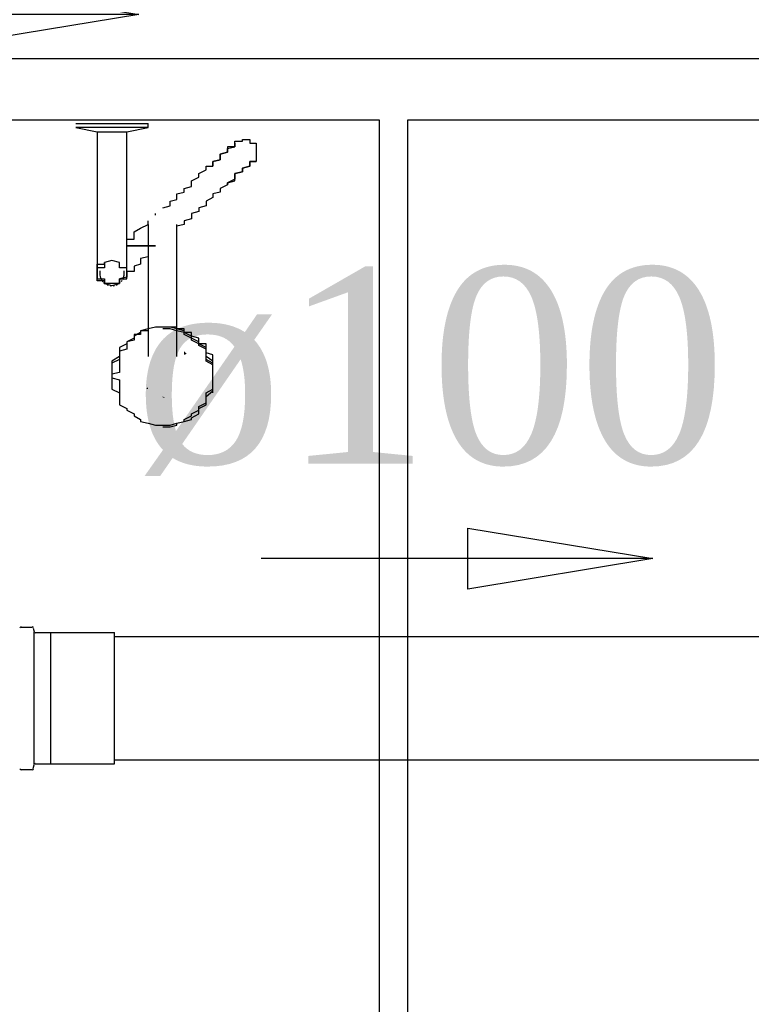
# Model space of a CAD drawing. Header units: millimetres. Extents: x 335 to 739279, y -1 to 84.
# Tile 63 of 244: x 384.792 to 385.583, y 14.657 to 15.722. Entities that reach past the tile are written whole.
import ezdxf

# ---------------------------------------------------------------- set-up
doc = ezdxf.new("R2010")
doc.units = ezdxf.units.MM
doc.header["$MEASUREMENT"] = 0
for name, color, linetype, lineweight in [('Simbolos', 1, 'Continuous', 30), ('Simbolos_int', 1, 'Continuous', 30), ('TQ-Sentido tubo', 7, 'Continuous', 20), ('TQ-Seção tubo', 1, 'Continuous', 30), ('TQ-Textos tubo', 7, 'Continuous', 20)]:
    doc.layers.add(name, color=color, linetype=linetype, lineweight=lineweight)
doc.styles.add('TimesNewRoman', font='times.ttf')
doc.dimstyles.get("Standard").update_dxf_attribs({"dimtxt": 0.18, "dimasz": 0.18, "dimexe": 0.18, "dimexo": 0.0625, "dimgap": 0.09, "dimtad": 0, "dimtih": 1, "dimtoh": 1, "dimdec": 4, "dimzin": 0, "dimdsep": 46, "dimtxsty": 'Standard', "dimcen": 0.09, "dimadec": 0, "dimazin": 0, "dimtfac": 1, "dimtdec": 4, "dimtofl": 0, "dimtmove": 0, "dimatfit": 3, "dimfxl": 0, "dimtolj": 1, "dimtzin": 0, "dimarcsym": 0})

msp = doc.modelspace()

# ---------------------------------------------------------------- hatches: boundary and pattern name
at = {"linetype": 'Continuous'}
for points in [[(384.9728, 15.3609), (384.9698, 15.3639), (384.9698, 15.3639), (384.9698, 15.3619), (384.9698, 15.3599), (384.9698, 15.3599)], [(384.9288, 15.3229), (384.9308, 15.3249), (384.9308, 15.3249), (384.9308, 15.3229), (384.9308, 15.3229)], [(384.9438, 15.3149), (384.9468, 15.3149), (384.9468, 15.3149), (384.9468, 15.3149), (384.9468, 15.3149)], [(384.9498, 15.3129), (384.9468, 15.3149), (384.9468, 15.3139), (384.9468, 15.3139), (384.9468, 15.3139)], [(384.9498, 15.2859), (384.9468, 15.2859), (384.9468, 15.2859), (384.9468, 15.2859), (384.9468, 15.2859)]]:
    msp.add_hatch(color=256, dxfattribs=at).paths.add_polyline_path(points)

# ---------------------------------------------------------------- linework, layer by layer
at = {"color": 7}
for p, q in [((383.8528, 15.6139), (385.1808, 15.6139)), ((385.1808, 15.6139), (385.1808, 13.8509)), ((385.2118, 15.6139), (386.5328, 15.6139)), ((385.2118, 13.8509), (385.2118, 15.6139)), ((384.8528, 15.6099), (384.8918, 15.6099)), ((384.8528, 15.6059), (384.8758, 15.6009)), ((384.8918, 15.6059), (384.8528, 15.6059)), ((384.8758, 15.6009), (384.8758, 15.5519)), ((384.8758, 15.6009), (384.8918, 15.6009)), ((384.8918, 15.6099), (384.9308, 15.6099)), ((384.9308, 15.6059), (384.8918, 15.6059)), ((384.8918, 15.6009), (384.9078, 15.6009)), ((384.9078, 15.6009), (384.9308, 15.6059)), ((384.9078, 15.5519), (384.9078, 15.6009)), ((384.9308, 15.6059), (384.9308, 15.6099)), ((384.8758, 15.5069), (384.8758, 15.4639)), ((384.9078, 15.4639), (384.9078, 15.5089)), ((384.9388, 15.5109), (384.9388, 15.5129)), ((384.9308, 15.4889), (384.9308, 15.3579)), ((384.9618, 15.3579), (384.9618, 15.4889)), ((384.8998, 15.3329), (384.8998, 15.3289)), ((385.0008, 15.3289), (385.0008, 15.3329))]:
    msp.add_line(p, q, dxfattribs=at)
at = {"color": 3}
msp.add_lwpolyline([(390.3058, 10.6257), (380.3432, 10.6257), (380.3432, 15.6803), (390.3058, 15.6803)], close=True, dxfattribs=at)
at = {"color": 7}
for points in [[(385.0248, 15.5889), (385.0248, 15.5889), (385.0248, 15.5909), (385.0248, 15.5909), (385.0248, 15.5909), (385.0328, 15.5909), (385.0328, 15.5909), (385.0328, 15.5909), (385.0328, 15.5909), (385.0328, 15.5929), (385.0328, 15.5929), (385.0328, 15.5929), (385.0328, 15.5929), (385.0328, 15.5929), (385.0328, 15.5929), (385.0328, 15.5929), (385.0328, 15.5929), (385.0328, 15.5929), (385.0328, 15.5929), (385.0328, 15.5929), (385.0328, 15.5929), (385.0408, 15.5929), (385.0408, 15.5929), (385.0408, 15.5929), (385.0408, 15.5929), (385.0408, 15.5929), (385.0408, 15.5929), (385.0408, 15.5929), (385.0408, 15.5929), (385.0408, 15.5909), (385.0408, 15.5909), (385.0408, 15.5909), (385.0408, 15.5909), (385.0408, 15.5909), (385.0408, 15.5909), (385.0408, 15.5909), (385.0408, 15.5889), (385.0478, 15.5889), (385.0478, 15.5889), (385.0478, 15.5889), (385.0478, 15.5889), (385.0478, 15.5869), (385.0478, 15.5869), (385.0478, 15.5869), (385.0478, 15.5869), (385.0478, 15.5869), (385.0478, 15.5849), (385.0478, 15.5849), (385.0478, 15.5849), (385.0478, 15.5849), (385.0478, 15.5829), (385.0478, 15.5829), (385.0478, 15.5829), (385.0478, 15.5809), (385.0478, 15.5809), (385.0478, 15.5809), (385.0478, 15.5809), (385.0478, 15.5789), (385.0478, 15.5789), (385.0478, 15.5789), (385.0478, 15.5789), (385.0478, 15.5769), (385.0478, 15.5769), (385.0478, 15.5769), (385.0478, 15.5769), (385.0478, 15.5749), (385.0478, 15.5749), (385.0478, 15.5749), (385.0478, 15.5729), (385.0478, 15.5729), (385.0478, 15.5729), (385.0478, 15.5729), (385.0478, 15.5729), (385.0478, 15.5709), (385.0478, 15.5709), (385.0478, 15.5709), (385.0478, 15.5709), (385.0478, 15.5689), (385.0478, 15.5689), (385.0478, 15.5689)], [(385.0008, 15.5639), (385.0008, 15.5649), (385.0008, 15.5689), (385.0088, 15.5709), (385.0088, 15.5729), (385.0088, 15.5749), (385.0088, 15.5769), (385.0168, 15.5789), (385.0168, 15.5789), (385.0168, 15.5809), (385.0168, 15.5829), (385.0168, 15.5829), (385.0248, 15.5849), (385.0248, 15.5869), (385.0248, 15.5869), (385.0248, 15.5869), (385.0248, 15.5889), (385.0248, 15.5889), (385.0248, 15.5889), (385.0248, 15.5889), (385.0248, 15.5889), (385.0248, 15.5889)], [(385.0248, 15.5889), (385.0248, 15.5889), (385.0248, 15.5889), (385.0248, 15.5889), (385.0248, 15.5889), (385.0248, 15.5869), (385.0248, 15.5869), (385.0248, 15.5869), (385.0248, 15.5849), (385.0168, 15.5849), (385.0168, 15.5829), (385.0168, 15.5809), (385.0168, 15.5789), (385.0168, 15.5789), (385.0088, 15.5769), (385.0088, 15.5749), (385.0088, 15.5729), (385.0088, 15.5709), (385.0008, 15.5689), (385.0008, 15.5669), (385.0008, 15.5639), (385.0008, 15.5639)], [(385.0168, 15.5439), (385.0168, 15.5459), (385.0248, 15.5479), (385.0248, 15.5519), (385.0248, 15.5539), (385.0248, 15.5559), (385.0328, 15.5579), (385.0328, 15.5579), (385.0328, 15.5599), (385.0328, 15.5619), (385.0408, 15.5639), (385.0408, 15.5639), (385.0408, 15.5649), (385.0408, 15.5649), (385.0408, 15.5669), (385.0408, 15.5669), (385.0408, 15.5689), (385.0408, 15.5689), (385.0408, 15.5689), (385.0478, 15.5689), (385.0478, 15.5689), (385.0478, 15.5689)], [(385.0478, 15.5689), (385.0478, 15.5689), (385.0408, 15.5689), (385.0408, 15.5689), (385.0408, 15.5689), (385.0408, 15.5669), (385.0408, 15.5669), (385.0408, 15.5669), (385.0408, 15.5649), (385.0408, 15.5639), (385.0408, 15.5639), (385.0328, 15.5619), (385.0328, 15.5599), (385.0328, 15.5599), (385.0328, 15.5579), (385.0248, 15.5559), (385.0248, 15.5539), (385.0248, 15.5519), (385.0248, 15.5499), (385.0168, 15.5459), (385.0168, 15.5439)], [(384.9468, 15.5189), (384.9468, 15.5189), (384.9548, 15.5209), (384.9548, 15.5219), (384.9548, 15.5239), (384.9548, 15.5259), (384.9618, 15.5279), (384.9618, 15.5319), (384.9618, 15.5339), (384.9698, 15.5359), (384.9698, 15.5399), (384.9778, 15.5419), (384.9778, 15.5459), (384.9778, 15.5479), (384.9858, 15.5519), (384.9858, 15.5559), (384.9938, 15.5599), (384.9938, 15.5639), (385.0008, 15.5639)], [(384.8758, 15.5519), (384.8758, 15.5499), (384.8758, 15.5459), (384.8758, 15.5439), (384.8758, 15.5419), (384.8758, 15.5399), (384.8758, 15.5379), (384.8758, 15.5339), (384.8758, 15.5319), (384.8758, 15.5299), (384.8758, 15.5279), (384.8758, 15.5259), (384.8758, 15.5239), (384.8758, 15.5219), (384.8758, 15.5209), (384.8758, 15.5189), (384.8758, 15.5169), (384.8758, 15.5149), (384.8758, 15.5129), (384.8758, 15.5109), (384.8758, 15.5089), (384.8758, 15.5089), (384.8758, 15.5069)], [(384.9078, 15.5069), (384.9078, 15.5089), (384.9078, 15.5109), (384.9078, 15.5129), (384.9078, 15.5129), (384.9078, 15.5149), (384.9078, 15.5169), (384.9078, 15.5189), (384.9078, 15.5209), (384.9078, 15.5219), (384.9078, 15.5239), (384.9078, 15.5259), (384.9078, 15.5279), (384.9078, 15.5319), (384.9078, 15.5339), (384.9078, 15.5359), (384.9078, 15.5379), (384.9078, 15.5399), (384.9078, 15.5419), (384.9078, 15.5459), (384.9078, 15.5479), (384.9078, 15.5499), (384.9078, 15.5519)], [(385.0168, 15.5439), (385.0088, 15.5399), (385.0088, 15.5359), (385.0008, 15.5339), (385.0008, 15.5299), (384.9938, 15.5259), (384.9938, 15.5239), (384.9938, 15.5209), (384.9858, 15.5189), (384.9858, 15.5149), (384.9778, 15.5129), (384.9778, 15.5109), (384.9778, 15.5069), (384.9698, 15.5049), (384.9698, 15.5029), (384.9698, 15.5009), (384.9698, 15.5009), (384.9618, 15.4989)], [(384.9158, 15.4889), (384.9158, 15.4929), (384.9228, 15.4969), (384.9308, 15.5009), (384.9308, 15.5049)], [(384.9308, 15.5009), (384.9308, 15.5009), (384.9308, 15.5009), (384.9308, 15.5009), (384.9308, 15.5009), (384.9308, 15.5009), (384.9308, 15.4989), (384.9308, 15.4989), (384.9308, 15.4989), (384.9308, 15.4969), (384.9308, 15.4969), (384.9308, 15.4949), (384.9308, 15.4949), (384.9308, 15.4929), (384.9308, 15.4929), (384.9308, 15.4909), (384.9308, 15.4889), (384.9308, 15.4889)], [(384.9618, 15.4889), (384.9618, 15.4909), (384.9618, 15.4909), (384.9618, 15.4929), (384.9618, 15.4929), (384.9618, 15.4949), (384.9618, 15.4969), (384.9618, 15.4969), (384.9618, 15.4969), (384.9618, 15.4989), (384.9618, 15.4989), (384.9618, 15.4989), (384.9618, 15.5009), (384.9618, 15.5009), (384.9618, 15.5009), (384.9618, 15.5009), (384.9618, 15.5009), (384.9618, 15.5009)], [(384.9078, 15.4799), (384.9078, 15.4809), (384.9078, 15.4809), (384.9078, 15.4829), (384.9078, 15.4849), (384.9158, 15.4849), (384.9158, 15.4869), (384.9158, 15.4869), (384.9158, 15.4889)], [(384.9618, 15.4929), (384.9618, 15.4929), (384.9618, 15.4929)], [(384.9388, 15.4779), (384.9308, 15.4779), (384.9228, 15.4779), (384.9228, 15.4779), (384.9228, 15.4779), (384.9228, 15.4779), (384.9228, 15.4779), (384.9228, 15.4779), (384.9228, 15.4779), (384.9228, 15.4779), (384.9228, 15.4779), (384.9228, 15.4779), (384.9228, 15.4779), (384.9228, 15.4779), (384.9228, 15.4779), (384.9228, 15.4779), (384.9228, 15.4779), (384.9228, 15.4779), (384.9228, 15.4779), (384.9228, 15.4779), (384.9228, 15.4779), (384.9228, 15.4779), (384.9228, 15.4779), (384.9228, 15.4779), (384.9228, 15.4779), (384.9228, 15.4779), (384.9228, 15.4779), (384.9228, 15.4779), (384.9228, 15.4779), (384.9228, 15.4779), (384.9228, 15.4779), (384.9228, 15.4779), (384.9228, 15.4779), (384.9228, 15.4779), (384.9228, 15.4779), (384.9158, 15.4779), (384.9078, 15.4779), (384.9158, 15.4779), (384.9228, 15.4779), (384.9228, 15.4779), (384.9228, 15.4779), (384.9228, 15.4779), (384.9228, 15.4779), (384.9228, 15.4779), (384.9228, 15.4779), (384.9228, 15.4779), (384.9228, 15.4779), (384.9228, 15.4779), (384.9228, 15.4779), (384.9228, 15.4779), (384.9228, 15.4779), (384.9228, 15.4779), (384.9228, 15.4779), (384.9228, 15.4779), (384.9228, 15.4779), (384.9228, 15.4779), (384.9228, 15.4779), (384.9228, 15.4779), (384.9228, 15.4779), (384.9228, 15.4779), (384.9228, 15.4779), (384.9228, 15.4779), (384.9228, 15.4779), (384.9228, 15.4779), (384.9228, 15.4779), (384.9228, 15.4779), (384.9228, 15.4779), (384.9228, 15.4779), (384.9228, 15.4779), (384.9228, 15.4779), (384.9228, 15.4779), (384.9308, 15.4779), (384.9388, 15.4779)], [(384.9388, 15.4779), (384.9308, 15.4779), (384.9228, 15.4779), (384.9228, 15.4779), (384.9228, 15.4779), (384.9228, 15.4779), (384.9228, 15.4779), (384.9228, 15.4779), (384.9228, 15.4779), (384.9228, 15.4779), (384.9228, 15.4779), (384.9228, 15.4779), (384.9228, 15.4779), (384.9228, 15.4779), (384.9228, 15.4779), (384.9228, 15.4779), (384.9228, 15.4779), (384.9228, 15.4779), (384.9228, 15.4779), (384.9228, 15.4779), (384.9228, 15.4779), (384.9228, 15.4779), (384.9228, 15.4779), (384.9228, 15.4779), (384.9228, 15.4779), (384.9228, 15.4779), (384.9228, 15.4779), (384.9228, 15.4779), (384.9228, 15.4779), (384.9228, 15.4779), (384.9228, 15.4779), (384.9228, 15.4779), (384.9228, 15.4779), (384.9228, 15.4779), (384.9228, 15.4779), (384.9158, 15.4779), (384.9078, 15.4779), (384.9158, 15.4779), (384.9228, 15.4779), (384.9228, 15.4779), (384.9228, 15.4779), (384.9228, 15.4779), (384.9228, 15.4779), (384.9228, 15.4779), (384.9228, 15.4779), (384.9228, 15.4779), (384.9228, 15.4779), (384.9228, 15.4779), (384.9228, 15.4779), (384.9228, 15.4779), (384.9228, 15.4779), (384.9228, 15.4779), (384.9228, 15.4779), (384.9228, 15.4779), (384.9228, 15.4779), (384.9228, 15.4779), (384.9228, 15.4779), (384.9228, 15.4779), (384.9228, 15.4779), (384.9228, 15.4779), (384.9228, 15.4779), (384.9228, 15.4779), (384.9228, 15.4779), (384.9228, 15.4779), (384.9228, 15.4779), (384.9228, 15.4779), (384.9228, 15.4779), (384.9228, 15.4779), (384.9228, 15.4779), (384.9228, 15.4779), (384.9228, 15.4779), (384.9308, 15.4779), (384.9388, 15.4779)], [(384.9388, 15.4779), (384.9308, 15.4779), (384.9228, 15.4779), (384.9228, 15.4779), (384.9228, 15.4779), (384.9228, 15.4779), (384.9228, 15.4779), (384.9228, 15.4779), (384.9228, 15.4779), (384.9228, 15.4779), (384.9228, 15.4779), (384.9228, 15.4779), (384.9228, 15.4779), (384.9228, 15.4779), (384.9228, 15.4779), (384.9228, 15.4779), (384.9228, 15.4779), (384.9228, 15.4779), (384.9228, 15.4779), (384.9228, 15.4779), (384.9228, 15.4779), (384.9228, 15.4779), (384.9228, 15.4779), (384.9228, 15.4779), (384.9228, 15.4779), (384.9228, 15.4779), (384.9228, 15.4779), (384.9228, 15.4779), (384.9228, 15.4779), (384.9228, 15.4779), (384.9228, 15.4779), (384.9228, 15.4779), (384.9228, 15.4779), (384.9228, 15.4779), (384.9228, 15.4779), (384.9158, 15.4779), (384.9078, 15.4779), (384.9158, 15.4779), (384.9228, 15.4779), (384.9228, 15.4779), (384.9228, 15.4779), (384.9228, 15.4779), (384.9228, 15.4779), (384.9228, 15.4779), (384.9228, 15.4779), (384.9228, 15.4779), (384.9228, 15.4779), (384.9228, 15.4779), (384.9228, 15.4779), (384.9228, 15.4779), (384.9228, 15.4779), (384.9228, 15.4779), (384.9228, 15.4779), (384.9228, 15.4779), (384.9228, 15.4779), (384.9228, 15.4779), (384.9228, 15.4779), (384.9228, 15.4779), (384.9228, 15.4779), (384.9228, 15.4779), (384.9228, 15.4779), (384.9228, 15.4779), (384.9228, 15.4779), (384.9228, 15.4779), (384.9228, 15.4779), (384.9228, 15.4779), (384.9228, 15.4779), (384.9228, 15.4779), (384.9228, 15.4779), (384.9228, 15.4779), (384.9228, 15.4779), (384.9308, 15.4779), (384.9388, 15.4779)], [(384.9388, 15.4779), (384.9308, 15.4779), (384.9228, 15.4779), (384.9228, 15.4779), (384.9228, 15.4779), (384.9228, 15.4779), (384.9228, 15.4779), (384.9228, 15.4779), (384.9228, 15.4779), (384.9228, 15.4779), (384.9228, 15.4779), (384.9228, 15.4779), (384.9228, 15.4779), (384.9228, 15.4779), (384.9228, 15.4779), (384.9228, 15.4779), (384.9228, 15.4779), (384.9228, 15.4779), (384.9228, 15.4779), (384.9228, 15.4779), (384.9228, 15.4779), (384.9228, 15.4779), (384.9228, 15.4779), (384.9228, 15.4779), (384.9228, 15.4779), (384.9228, 15.4779), (384.9228, 15.4779), (384.9228, 15.4779), (384.9228, 15.4779), (384.9228, 15.4779), (384.9228, 15.4779), (384.9228, 15.4779), (384.9228, 15.4779), (384.9228, 15.4779), (384.9228, 15.4779), (384.9158, 15.4779), (384.9078, 15.4779), (384.9158, 15.4779), (384.9228, 15.4779), (384.9228, 15.4779), (384.9228, 15.4779), (384.9228, 15.4779), (384.9228, 15.4779), (384.9228, 15.4779), (384.9228, 15.4779), (384.9228, 15.4779), (384.9228, 15.4779), (384.9228, 15.4779), (384.9228, 15.4779), (384.9228, 15.4779), (384.9228, 15.4779), (384.9228, 15.4779), (384.9228, 15.4779), (384.9228, 15.4779), (384.9228, 15.4779), (384.9228, 15.4779), (384.9228, 15.4779), (384.9228, 15.4779), (384.9228, 15.4779), (384.9228, 15.4779), (384.9228, 15.4779), (384.9228, 15.4779), (384.9228, 15.4779), (384.9228, 15.4779), (384.9228, 15.4779), (384.9228, 15.4779), (384.9228, 15.4779), (384.9228, 15.4779), (384.9228, 15.4779), (384.9228, 15.4779), (384.9228, 15.4779), (384.9308, 15.4779), (384.9388, 15.4779)], [(384.9388, 15.4779), (384.9308, 15.4779), (384.9228, 15.4779), (384.9228, 15.4779), (384.9228, 15.4779), (384.9228, 15.4779), (384.9228, 15.4779), (384.9228, 15.4779), (384.9228, 15.4779), (384.9228, 15.4779), (384.9228, 15.4779), (384.9228, 15.4779), (384.9228, 15.4779), (384.9228, 15.4779), (384.9228, 15.4779), (384.9228, 15.4779), (384.9228, 15.4779), (384.9228, 15.4779), (384.9228, 15.4779), (384.9228, 15.4779), (384.9228, 15.4779), (384.9228, 15.4779), (384.9228, 15.4779), (384.9228, 15.4779), (384.9228, 15.4779), (384.9228, 15.4779), (384.9228, 15.4779), (384.9228, 15.4779), (384.9228, 15.4779), (384.9228, 15.4779), (384.9228, 15.4779), (384.9228, 15.4779), (384.9228, 15.4779), (384.9228, 15.4779), (384.9228, 15.4779), (384.9158, 15.4779), (384.9078, 15.4779), (384.9158, 15.4779), (384.9228, 15.4779), (384.9228, 15.4779), (384.9228, 15.4779), (384.9228, 15.4779), (384.9228, 15.4779), (384.9228, 15.4779), (384.9228, 15.4779), (384.9228, 15.4779), (384.9228, 15.4779), (384.9228, 15.4779), (384.9228, 15.4779), (384.9228, 15.4779), (384.9228, 15.4779), (384.9228, 15.4779), (384.9228, 15.4779), (384.9228, 15.4779), (384.9228, 15.4779), (384.9228, 15.4779), (384.9228, 15.4779), (384.9228, 15.4779), (384.9228, 15.4779), (384.9228, 15.4779), (384.9228, 15.4779), (384.9228, 15.4779), (384.9228, 15.4779), (384.9228, 15.4779), (384.9228, 15.4779), (384.9228, 15.4779), (384.9228, 15.4779), (384.9228, 15.4779), (384.9228, 15.4779), (384.9228, 15.4779), (384.9228, 15.4779), (384.9308, 15.4779), (384.9388, 15.4779)], [(384.9388, 15.4779), (384.9308, 15.4779), (384.9228, 15.4779), (384.9228, 15.4779), (384.9228, 15.4779), (384.9228, 15.4779), (384.9228, 15.4779), (384.9228, 15.4779), (384.9228, 15.4779), (384.9228, 15.4779), (384.9228, 15.4779), (384.9228, 15.4779), (384.9228, 15.4779), (384.9228, 15.4779), (384.9228, 15.4779), (384.9228, 15.4779), (384.9228, 15.4779), (384.9228, 15.4779), (384.9228, 15.4779), (384.9228, 15.4779), (384.9228, 15.4779), (384.9228, 15.4779), (384.9228, 15.4779), (384.9228, 15.4779), (384.9228, 15.4779), (384.9228, 15.4779), (384.9228, 15.4779), (384.9228, 15.4779), (384.9228, 15.4779), (384.9228, 15.4779), (384.9228, 15.4779), (384.9228, 15.4779), (384.9228, 15.4779), (384.9228, 15.4779), (384.9228, 15.4779), (384.9158, 15.4779), (384.9078, 15.4779), (384.9158, 15.4779), (384.9228, 15.4779), (384.9228, 15.4779), (384.9228, 15.4779), (384.9228, 15.4779), (384.9228, 15.4779), (384.9228, 15.4779), (384.9228, 15.4779), (384.9228, 15.4779), (384.9228, 15.4779), (384.9228, 15.4779), (384.9228, 15.4779), (384.9228, 15.4779), (384.9228, 15.4779), (384.9228, 15.4779), (384.9228, 15.4779), (384.9228, 15.4779), (384.9228, 15.4779), (384.9228, 15.4779), (384.9228, 15.4779), (384.9228, 15.4779), (384.9228, 15.4779), (384.9228, 15.4779), (384.9228, 15.4779), (384.9228, 15.4779), (384.9228, 15.4779), (384.9228, 15.4779), (384.9228, 15.4779), (384.9228, 15.4779), (384.9228, 15.4779), (384.9228, 15.4779), (384.9228, 15.4779), (384.9228, 15.4779), (384.9228, 15.4779), (384.9308, 15.4779), (384.9388, 15.4779)], [(384.9388, 15.4779), (384.9308, 15.4779), (384.9228, 15.4779), (384.9228, 15.4779), (384.9228, 15.4779), (384.9228, 15.4779), (384.9228, 15.4779), (384.9228, 15.4779), (384.9228, 15.4779), (384.9228, 15.4779), (384.9228, 15.4779), (384.9228, 15.4779), (384.9228, 15.4779), (384.9228, 15.4779), (384.9228, 15.4779), (384.9228, 15.4779), (384.9228, 15.4779), (384.9228, 15.4779), (384.9228, 15.4779), (384.9228, 15.4779), (384.9228, 15.4779), (384.9228, 15.4779), (384.9228, 15.4779), (384.9228, 15.4779), (384.9228, 15.4779), (384.9228, 15.4779), (384.9228, 15.4779), (384.9228, 15.4779), (384.9228, 15.4779), (384.9228, 15.4779), (384.9228, 15.4779), (384.9228, 15.4779), (384.9228, 15.4779), (384.9228, 15.4779), (384.9228, 15.4779), (384.9158, 15.4779), (384.9078, 15.4779), (384.9158, 15.4779), (384.9228, 15.4779), (384.9228, 15.4779), (384.9228, 15.4779), (384.9228, 15.4779), (384.9228, 15.4779), (384.9228, 15.4779), (384.9228, 15.4779), (384.9228, 15.4779), (384.9228, 15.4779), (384.9228, 15.4779), (384.9228, 15.4779), (384.9228, 15.4779), (384.9228, 15.4779), (384.9228, 15.4779), (384.9228, 15.4779), (384.9228, 15.4779), (384.9228, 15.4779), (384.9228, 15.4779), (384.9228, 15.4779), (384.9228, 15.4779), (384.9228, 15.4779), (384.9228, 15.4779), (384.9228, 15.4779), (384.9228, 15.4779), (384.9228, 15.4779), (384.9228, 15.4779), (384.9228, 15.4779), (384.9228, 15.4779), (384.9228, 15.4779), (384.9228, 15.4779), (384.9228, 15.4779), (384.9228, 15.4779), (384.9228, 15.4779), (384.9308, 15.4779), (384.9388, 15.4779)], [(384.8758, 15.4639), (384.8758, 15.4639), (384.8758, 15.4619), (384.8758, 15.4599), (384.8758, 15.4579), (384.8758, 15.4579), (384.8758, 15.4559), (384.8758, 15.4559), (384.8758, 15.4539), (384.8758, 15.4539), (384.8758, 15.4519), (384.8758, 15.4519), (384.8758, 15.4499), (384.8758, 15.4499), (384.8758, 15.4499), (384.8758, 15.4499), (384.8758, 15.4499), (384.8758, 15.4479), (384.8758, 15.4479)], [(384.9078, 15.4479), (384.9078, 15.4499), (384.9078, 15.4499), (384.9078, 15.4519), (384.9078, 15.4519), (384.9078, 15.4539), (384.8998, 15.4539), (384.8998, 15.4559), (384.8998, 15.4559), (384.8998, 15.4579), (384.8998, 15.4579), (384.8998, 15.4599), (384.8998, 15.4599), (384.8998, 15.4599), (384.8998, 15.4599), (384.8918, 15.4619), (384.8918, 15.4619), (384.8918, 15.4619), (384.8918, 15.4619), (384.8918, 15.4619), (384.8918, 15.4619), (384.8918, 15.4619), (384.8838, 15.4599), (384.8838, 15.4599), (384.8838, 15.4599), (384.8838, 15.4599), (384.8838, 15.4579), (384.8838, 15.4579), (384.8838, 15.4559), (384.8838, 15.4559), (384.8838, 15.4539), (384.8758, 15.4539), (384.8758, 15.4519), (384.8758, 15.4519), (384.8758, 15.4499), (384.8758, 15.4499), (384.8758, 15.4479), (384.8758, 15.4459), (384.8758, 15.4459), (384.8758, 15.4439), (384.8758, 15.4439), (384.8758, 15.4419), (384.8838, 15.4419), (384.8838, 15.4399), (384.8838, 15.4399), (384.8838, 15.4389), (384.8838, 15.4389), (384.8838, 15.4369), (384.8838, 15.4369), (384.8838, 15.4369), (384.8838, 15.4369), (384.8918, 15.4349), (384.8918, 15.4349), (384.8918, 15.4349), (384.8918, 15.4349), (384.8918, 15.4349), (384.8918, 15.4349), (384.8918, 15.4349), (384.8998, 15.4369), (384.8998, 15.4369), (384.8998, 15.4369), (384.8998, 15.4369), (384.8998, 15.4389), (384.8998, 15.4389), (384.8998, 15.4399), (384.8998, 15.4399), (384.8998, 15.4419), (384.9078, 15.4419), (384.9078, 15.4439), (384.9078, 15.4439), (384.9078, 15.4459), (384.9078, 15.4459), (384.9078, 15.4479)], [(384.9078, 15.4479), (384.9078, 15.4499), (384.9078, 15.4499), (384.9078, 15.4519), (384.9078, 15.4519), (384.9078, 15.4539), (384.8998, 15.4539), (384.8998, 15.4559), (384.8998, 15.4559), (384.8998, 15.4579), (384.8998, 15.4579), (384.8998, 15.4599), (384.8998, 15.4599), (384.8998, 15.4599), (384.8998, 15.4599), (384.8918, 15.4619), (384.8918, 15.4619), (384.8918, 15.4619), (384.8918, 15.4619), (384.8918, 15.4619), (384.8918, 15.4619), (384.8918, 15.4619), (384.8838, 15.4599), (384.8838, 15.4599), (384.8838, 15.4599), (384.8838, 15.4599), (384.8838, 15.4579), (384.8838, 15.4579), (384.8838, 15.4559), (384.8838, 15.4559), (384.8838, 15.4539), (384.8758, 15.4539), (384.8758, 15.4519), (384.8758, 15.4519), (384.8758, 15.4499), (384.8758, 15.4499), (384.8758, 15.4479), (384.8758, 15.4459), (384.8758, 15.4459), (384.8758, 15.4439), (384.8758, 15.4439), (384.8758, 15.4419), (384.8838, 15.4419), (384.8838, 15.4399), (384.8838, 15.4399), (384.8838, 15.4389), (384.8838, 15.4389), (384.8838, 15.4369), (384.8838, 15.4369), (384.8838, 15.4369), (384.8838, 15.4369), (384.8918, 15.4349), (384.8918, 15.4349), (384.8918, 15.4349), (384.8918, 15.4349), (384.8918, 15.4349), (384.8918, 15.4349), (384.8918, 15.4349), (384.8998, 15.4369), (384.8998, 15.4369), (384.8998, 15.4369), (384.8998, 15.4369), (384.8998, 15.4389), (384.8998, 15.4389), (384.8998, 15.4399), (384.8998, 15.4399), (384.8998, 15.4419), (384.9078, 15.4419), (384.9078, 15.4439), (384.9078, 15.4439), (384.9078, 15.4459), (384.9078, 15.4459), (384.9078, 15.4479)], [(384.9078, 15.4479), (384.9078, 15.4499), (384.9078, 15.4499), (384.9078, 15.4519), (384.9078, 15.4519), (384.9078, 15.4539), (384.8998, 15.4539), (384.8998, 15.4559), (384.8998, 15.4559), (384.8998, 15.4579), (384.8998, 15.4579), (384.8998, 15.4599), (384.8998, 15.4599), (384.8998, 15.4599), (384.8998, 15.4599), (384.8918, 15.4619), (384.8918, 15.4619), (384.8918, 15.4619), (384.8918, 15.4619), (384.8918, 15.4619), (384.8918, 15.4619), (384.8918, 15.4619), (384.8838, 15.4599), (384.8838, 15.4599), (384.8838, 15.4599), (384.8838, 15.4599), (384.8838, 15.4579), (384.8838, 15.4579), (384.8838, 15.4559), (384.8838, 15.4559), (384.8838, 15.4539), (384.8758, 15.4539), (384.8758, 15.4519), (384.8758, 15.4519), (384.8758, 15.4499), (384.8758, 15.4499), (384.8758, 15.4479), (384.8758, 15.4459), (384.8758, 15.4459), (384.8758, 15.4439), (384.8758, 15.4439), (384.8758, 15.4419), (384.8838, 15.4419), (384.8838, 15.4399), (384.8838, 15.4399), (384.8838, 15.4389), (384.8838, 15.4389), (384.8838, 15.4369), (384.8838, 15.4369), (384.8838, 15.4369), (384.8838, 15.4369), (384.8918, 15.4349), (384.8918, 15.4349), (384.8918, 15.4349), (384.8918, 15.4349), (384.8918, 15.4349), (384.8918, 15.4349), (384.8918, 15.4349), (384.8998, 15.4369), (384.8998, 15.4369), (384.8998, 15.4369), (384.8998, 15.4369), (384.8998, 15.4389), (384.8998, 15.4389), (384.8998, 15.4399), (384.8998, 15.4399), (384.8998, 15.4419), (384.9078, 15.4419), (384.9078, 15.4439), (384.9078, 15.4439), (384.9078, 15.4459), (384.9078, 15.4459), (384.9078, 15.4479)], [(384.9078, 15.4479), (384.9078, 15.4499), (384.9078, 15.4499), (384.9078, 15.4519), (384.9078, 15.4519), (384.9078, 15.4539), (384.8998, 15.4539), (384.8998, 15.4559), (384.8998, 15.4559), (384.8998, 15.4579), (384.8998, 15.4579), (384.8998, 15.4599), (384.8998, 15.4599), (384.8998, 15.4599), (384.8998, 15.4599), (384.8918, 15.4619), (384.8918, 15.4619), (384.8918, 15.4619), (384.8918, 15.4619), (384.8918, 15.4619), (384.8918, 15.4619), (384.8918, 15.4619), (384.8838, 15.4599), (384.8838, 15.4599), (384.8838, 15.4599), (384.8838, 15.4599), (384.8838, 15.4579), (384.8838, 15.4579), (384.8838, 15.4559), (384.8838, 15.4559), (384.8838, 15.4539), (384.8758, 15.4539), (384.8758, 15.4519), (384.8758, 15.4519), (384.8758, 15.4499), (384.8758, 15.4499), (384.8758, 15.4479), (384.8758, 15.4459), (384.8758, 15.4459), (384.8758, 15.4439), (384.8758, 15.4439), (384.8758, 15.4419), (384.8838, 15.4419), (384.8838, 15.4399), (384.8838, 15.4399), (384.8838, 15.4389), (384.8838, 15.4389), (384.8838, 15.4369), (384.8838, 15.4369), (384.8838, 15.4369), (384.8838, 15.4369), (384.8918, 15.4349), (384.8918, 15.4349), (384.8918, 15.4349), (384.8918, 15.4349), (384.8918, 15.4349), (384.8918, 15.4349), (384.8918, 15.4349), (384.8998, 15.4369), (384.8998, 15.4369), (384.8998, 15.4369), (384.8998, 15.4369), (384.8998, 15.4389), (384.8998, 15.4389), (384.8998, 15.4399), (384.8998, 15.4399), (384.8998, 15.4419), (384.9078, 15.4419), (384.9078, 15.4439), (384.9078, 15.4439), (384.9078, 15.4459), (384.9078, 15.4459), (384.9078, 15.4479)], [(384.9078, 15.4479), (384.9078, 15.4499), (384.9078, 15.4499), (384.9078, 15.4519), (384.9078, 15.4519), (384.9078, 15.4539), (384.8998, 15.4539), (384.8998, 15.4559), (384.8998, 15.4559), (384.8998, 15.4579), (384.8998, 15.4579), (384.8998, 15.4599), (384.8998, 15.4599), (384.8998, 15.4599), (384.8998, 15.4599), (384.8918, 15.4619), (384.8918, 15.4619), (384.8918, 15.4619), (384.8918, 15.4619), (384.8918, 15.4619), (384.8918, 15.4619), (384.8918, 15.4619), (384.8838, 15.4599), (384.8838, 15.4599), (384.8838, 15.4599), (384.8838, 15.4599), (384.8838, 15.4579), (384.8838, 15.4579), (384.8838, 15.4559), (384.8838, 15.4559), (384.8838, 15.4539), (384.8758, 15.4539), (384.8758, 15.4519), (384.8758, 15.4519), (384.8758, 15.4499), (384.8758, 15.4499), (384.8758, 15.4479), (384.8758, 15.4459), (384.8758, 15.4459), (384.8758, 15.4439), (384.8758, 15.4439), (384.8758, 15.4419), (384.8838, 15.4419), (384.8838, 15.4399), (384.8838, 15.4399), (384.8838, 15.4389), (384.8838, 15.4389), (384.8838, 15.4369), (384.8838, 15.4369), (384.8838, 15.4369), (384.8838, 15.4369), (384.8918, 15.4349), (384.8918, 15.4349), (384.8918, 15.4349), (384.8918, 15.4349), (384.8918, 15.4349), (384.8918, 15.4349), (384.8918, 15.4349), (384.8998, 15.4369), (384.8998, 15.4369), (384.8998, 15.4369), (384.8998, 15.4369), (384.8998, 15.4389), (384.8998, 15.4389), (384.8998, 15.4399), (384.8998, 15.4399), (384.8998, 15.4419), (384.9078, 15.4419), (384.9078, 15.4439), (384.9078, 15.4439), (384.9078, 15.4459), (384.9078, 15.4459), (384.9078, 15.4479)], [(384.9078, 15.4479), (384.9078, 15.4499), (384.9078, 15.4499), (384.9078, 15.4519), (384.9078, 15.4519), (384.9078, 15.4539), (384.8998, 15.4539), (384.8998, 15.4559), (384.8998, 15.4559), (384.8998, 15.4579), (384.8998, 15.4579), (384.8998, 15.4599), (384.8998, 15.4599), (384.8998, 15.4599), (384.8998, 15.4599), (384.8918, 15.4619), (384.8918, 15.4619), (384.8918, 15.4619), (384.8918, 15.4619), (384.8918, 15.4619), (384.8918, 15.4619), (384.8918, 15.4619), (384.8838, 15.4599), (384.8838, 15.4599), (384.8838, 15.4599), (384.8838, 15.4599), (384.8838, 15.4579), (384.8838, 15.4579), (384.8838, 15.4559), (384.8838, 15.4559), (384.8838, 15.4539), (384.8758, 15.4539), (384.8758, 15.4519), (384.8758, 15.4519), (384.8758, 15.4499), (384.8758, 15.4499), (384.8758, 15.4479), (384.8758, 15.4459), (384.8758, 15.4459), (384.8758, 15.4439), (384.8758, 15.4439), (384.8758, 15.4419), (384.8838, 15.4419), (384.8838, 15.4399), (384.8838, 15.4399), (384.8838, 15.4389), (384.8838, 15.4389), (384.8838, 15.4369), (384.8838, 15.4369), (384.8838, 15.4369), (384.8838, 15.4369), (384.8918, 15.4349), (384.8918, 15.4349), (384.8918, 15.4349), (384.8918, 15.4349), (384.8918, 15.4349), (384.8918, 15.4349), (384.8918, 15.4349), (384.8998, 15.4369), (384.8998, 15.4369), (384.8998, 15.4369), (384.8998, 15.4369), (384.8998, 15.4389), (384.8998, 15.4389), (384.8998, 15.4399), (384.8998, 15.4399), (384.8998, 15.4419), (384.9078, 15.4419), (384.9078, 15.4439), (384.9078, 15.4439), (384.9078, 15.4459), (384.9078, 15.4459), (384.9078, 15.4479)], [(384.9078, 15.4479), (384.9078, 15.4499), (384.9078, 15.4499), (384.9078, 15.4519), (384.9078, 15.4519), (384.9078, 15.4539), (384.8998, 15.4539), (384.8998, 15.4559), (384.8998, 15.4559), (384.8998, 15.4579), (384.8998, 15.4579), (384.8998, 15.4599), (384.8998, 15.4599), (384.8998, 15.4599), (384.8998, 15.4599), (384.8918, 15.4619), (384.8918, 15.4619), (384.8918, 15.4619), (384.8918, 15.4619), (384.8918, 15.4619), (384.8918, 15.4619), (384.8918, 15.4619), (384.8838, 15.4599), (384.8838, 15.4599), (384.8838, 15.4599), (384.8838, 15.4599), (384.8838, 15.4579), (384.8838, 15.4579), (384.8838, 15.4559), (384.8838, 15.4559), (384.8838, 15.4539), (384.8758, 15.4539), (384.8758, 15.4519), (384.8758, 15.4519), (384.8758, 15.4499), (384.8758, 15.4499), (384.8758, 15.4479), (384.8758, 15.4459), (384.8758, 15.4459), (384.8758, 15.4439), (384.8758, 15.4439), (384.8758, 15.4419), (384.8838, 15.4419), (384.8838, 15.4399), (384.8838, 15.4399), (384.8838, 15.4389), (384.8838, 15.4389), (384.8838, 15.4369), (384.8838, 15.4369), (384.8838, 15.4369), (384.8838, 15.4369), (384.8918, 15.4349), (384.8918, 15.4349), (384.8918, 15.4349), (384.8918, 15.4349), (384.8918, 15.4349), (384.8918, 15.4349), (384.8918, 15.4349), (384.8998, 15.4369), (384.8998, 15.4369), (384.8998, 15.4369), (384.8998, 15.4369), (384.8998, 15.4389), (384.8998, 15.4389), (384.8998, 15.4399), (384.8998, 15.4399), (384.8998, 15.4419), (384.9078, 15.4419), (384.9078, 15.4439), (384.9078, 15.4439), (384.9078, 15.4459), (384.9078, 15.4459), (384.9078, 15.4479)], [(384.8918, 15.4619), (384.8918, 15.4619), (384.8918, 15.4619), (384.8918, 15.4619), (384.8838, 15.4599), (384.8838, 15.4599), (384.8838, 15.4599), (384.8838, 15.4599), (384.8838, 15.4579), (384.8838, 15.4579), (384.8838, 15.4559), (384.8838, 15.4559)], [(384.9308, 15.4679), (384.9308, 15.4679), (384.9308, 15.4659), (384.9308, 15.4659), (384.9228, 15.4639), (384.9228, 15.4619), (384.9228, 15.4619), (384.9228, 15.4599), (384.9228, 15.4599), (384.9228, 15.4579), (384.9158, 15.4559), (384.9158, 15.4559), (384.9158, 15.4539), (384.9158, 15.4539), (384.9158, 15.4519), (384.9158, 15.4519), (384.9158, 15.4499), (384.9078, 15.4499), (384.9078, 15.4479), (384.9078, 15.4479), (384.9078, 15.4459), (384.9078, 15.4459), (384.9078, 15.4459), (384.9078, 15.4439), (384.9078, 15.4439), (384.9078, 15.4439), (384.8998, 15.4419), (384.8998, 15.4419), (384.8998, 15.4419), (384.8998, 15.4399), (384.8998, 15.4399), (384.8998, 15.4399), (384.8998, 15.4399), (384.8998, 15.4399), (384.8998, 15.4399), (384.8998, 15.4399), (384.8998, 15.4389), (384.8998, 15.4389), (384.8998, 15.4389)], [(384.9078, 15.4479), (384.9078, 15.4479), (384.9078, 15.4499), (384.9078, 15.4499), (384.9078, 15.4499), (384.9078, 15.4499), (384.9078, 15.4499), (384.9078, 15.4519), (384.9078, 15.4519), (384.9078, 15.4539), (384.9078, 15.4539), (384.9078, 15.4559), (384.9078, 15.4559), (384.9078, 15.4579), (384.9078, 15.4579), (384.9078, 15.4599), (384.9078, 15.4619), (384.9078, 15.4639), (384.9078, 15.4639), (384.9078, 15.4639)], [(384.8998, 15.4389), (384.8998, 15.4389), (384.8998, 15.4389), (384.8998, 15.4389), (384.8998, 15.4389), (384.8998, 15.4389), (384.8998, 15.4369), (384.8998, 15.4369), (384.8998, 15.4369), (384.8918, 15.4369), (384.8918, 15.4369), (384.8918, 15.4369), (384.8918, 15.4369), (384.8918, 15.4369), (384.8918, 15.4369), (384.8918, 15.4369), (384.8918, 15.4369), (384.8918, 15.4369), (384.8918, 15.4369), (384.8918, 15.4369), (384.8918, 15.4369), (384.8918, 15.4369), (384.8918, 15.4369), (384.8918, 15.4369), (384.8838, 15.4369), (384.8838, 15.4369), (384.8838, 15.4369), (384.8838, 15.4369), (384.8838, 15.4369), (384.8838, 15.4369), (384.8838, 15.4369), (384.8838, 15.4389), (384.8838, 15.4389), (384.8838, 15.4389), (384.8838, 15.4389), (384.8838, 15.4389), (384.8838, 15.4389), (384.8838, 15.4389), (384.8838, 15.4399), (384.8838, 15.4399), (384.8838, 15.4399), (384.8838, 15.4399), (384.8758, 15.4399), (384.8758, 15.4419), (384.8758, 15.4419), (384.8758, 15.4419), (384.8758, 15.4419), (384.8758, 15.4439), (384.8758, 15.4439), (384.8758, 15.4439), (384.8758, 15.4439), (384.8758, 15.4459), (384.8758, 15.4459), (384.8758, 15.4459), (384.8758, 15.4459), (384.8758, 15.4479), (384.8758, 15.4479), (384.8758, 15.4479), (384.8758, 15.4499), (384.8758, 15.4499), (384.8758, 15.4499), (384.8758, 15.4499), (384.8758, 15.4519), (384.8758, 15.4519), (384.8758, 15.4519), (384.8758, 15.4519), (384.8758, 15.4539), (384.8758, 15.4539), (384.8758, 15.4539), (384.8758, 15.4539), (384.8758, 15.4559), (384.8758, 15.4559), (384.8758, 15.4559), (384.8758, 15.4559), (384.8758, 15.4579), (384.8838, 15.4579), (384.8838, 15.4579), (384.8838, 15.4579), (384.8838, 15.4579), (384.8838, 15.4579)], [(384.8838, 15.4579), (384.8838, 15.4599), (384.8838, 15.4599), (384.8838, 15.4599), (384.8838, 15.4599), (384.8838, 15.4599), (384.8838, 15.4599), (384.8838, 15.4599), (384.8838, 15.4599)], [(384.9468, 15.3899), (384.9468, 15.3899), (384.9468, 15.3899), (384.9468, 15.3899), (384.9388, 15.3899), (384.9388, 15.3899), (384.9388, 15.3899), (384.9308, 15.3879), (384.9308, 15.3879), (384.9308, 15.3879), (384.9308, 15.3859), (384.9228, 15.3859), (384.9228, 15.3839), (384.9228, 15.3839), (384.9228, 15.3819), (384.9158, 15.3819), (384.9158, 15.3799), (384.9158, 15.3779), (384.9158, 15.3779), (384.9158, 15.3759), (384.9078, 15.3739), (384.9078, 15.3719), (384.9078, 15.3719), (384.9078, 15.3699), (384.9078, 15.3679), (384.9078, 15.3659), (384.8998, 15.3639), (384.8998, 15.3619), (384.8998, 15.3599), (384.8998, 15.3579), (384.8998, 15.3559), (384.8998, 15.3549), (384.8998, 15.3529), (384.8998, 15.3509), (384.8998, 15.3489), (384.8998, 15.3469), (384.8998, 15.3449), (384.8998, 15.3429), (384.8998, 15.3409), (384.8918, 15.3389), (384.8918, 15.3349), (384.8998, 15.3329), (384.8998, 15.3309), (384.8998, 15.3289), (384.8998, 15.3269), (384.8998, 15.3249), (384.8998, 15.3229), (384.8998, 15.3209), (384.8998, 15.3189)], [(385.0008, 15.3369), (385.0008, 15.3409), (385.0008, 15.3469), (385.0008, 15.3509), (384.9938, 15.3549), (384.9938, 15.3599), (384.9938, 15.3639), (384.9938, 15.3679), (384.9858, 15.3719), (384.9858, 15.3739), (384.9778, 15.3779), (384.9778, 15.3799), (384.9698, 15.3839), (384.9698, 15.3859), (384.9618, 15.3879), (384.9618, 15.3879), (384.9548, 15.3899), (384.9548, 15.3899), (384.9468, 15.3899), (384.9388, 15.3899), (384.9388, 15.3899), (384.9308, 15.3879), (384.9308, 15.3879), (384.9228, 15.3859), (384.9228, 15.3839), (384.9158, 15.3799), (384.9158, 15.3779), (384.9078, 15.3739), (384.9078, 15.3719), (384.8998, 15.3679), (384.8998, 15.3639), (384.8998, 15.3599), (384.8998, 15.3549), (384.8918, 15.3509), (384.8918, 15.3469), (384.8918, 15.3409), (384.8918, 15.3369), (384.8918, 15.3329), (384.8918, 15.3269), (384.8918, 15.3229), (384.8998, 15.3189), (384.8998, 15.3139), (384.8998, 15.3099), (384.8998, 15.3059), (384.9078, 15.3019), (384.9078, 15.2999), (384.9158, 15.2959), (384.9158, 15.2939), (384.9228, 15.2899), (384.9228, 15.2879), (384.9308, 15.2859), (384.9308, 15.2859), (384.9388, 15.2839), (384.9388, 15.2839), (384.9468, 15.2839), (384.9548, 15.2839), (384.9548, 15.2839), (384.9618, 15.2859), (384.9618, 15.2859), (384.9698, 15.2879), (384.9698, 15.2899), (384.9778, 15.2939), (384.9778, 15.2959), (384.9858, 15.2999), (384.9858, 15.3019), (384.9938, 15.3059), (384.9938, 15.3099), (384.9938, 15.3139), (384.9938, 15.3189), (385.0008, 15.3229), (385.0008, 15.3269), (385.0008, 15.3329), (385.0008, 15.3369)], [(385.0008, 15.3369), (385.0008, 15.3409), (385.0008, 15.3469), (385.0008, 15.3509), (384.9938, 15.3549), (384.9938, 15.3599), (384.9938, 15.3639), (384.9938, 15.3679), (384.9858, 15.3719), (384.9858, 15.3739), (384.9778, 15.3779), (384.9778, 15.3799), (384.9698, 15.3839), (384.9698, 15.3859), (384.9618, 15.3879), (384.9618, 15.3879), (384.9548, 15.3899), (384.9548, 15.3899), (384.9468, 15.3899), (384.9388, 15.3899), (384.9388, 15.3899), (384.9308, 15.3879), (384.9308, 15.3879), (384.9228, 15.3859), (384.9228, 15.3839), (384.9158, 15.3799), (384.9158, 15.3779), (384.9078, 15.3739), (384.9078, 15.3719), (384.8998, 15.3679), (384.8998, 15.3639), (384.8998, 15.3599), (384.8998, 15.3549), (384.8918, 15.3509), (384.8918, 15.3469), (384.8918, 15.3409), (384.8918, 15.3369), (384.8918, 15.3329), (384.8918, 15.3269), (384.8918, 15.3229), (384.8998, 15.3189), (384.8998, 15.3139), (384.8998, 15.3099), (384.8998, 15.3059), (384.9078, 15.3019), (384.9078, 15.2999), (384.9158, 15.2959), (384.9158, 15.2939), (384.9228, 15.2899), (384.9228, 15.2879), (384.9308, 15.2859), (384.9308, 15.2859), (384.9388, 15.2839), (384.9388, 15.2839), (384.9468, 15.2839), (384.9548, 15.2839), (384.9548, 15.2839), (384.9618, 15.2859), (384.9618, 15.2859), (384.9698, 15.2879), (384.9698, 15.2899), (384.9778, 15.2939), (384.9778, 15.2959), (384.9858, 15.2999), (384.9858, 15.3019), (384.9938, 15.3059), (384.9938, 15.3099), (384.9938, 15.3139), (384.9938, 15.3189), (385.0008, 15.3229), (385.0008, 15.3269), (385.0008, 15.3329), (385.0008, 15.3369)], [(385.0008, 15.3369), (385.0008, 15.3409), (385.0008, 15.3469), (385.0008, 15.3509), (384.9938, 15.3549), (384.9938, 15.3599), (384.9938, 15.3639), (384.9938, 15.3679), (384.9858, 15.3719), (384.9858, 15.3739), (384.9778, 15.3779), (384.9778, 15.3799), (384.9698, 15.3839), (384.9698, 15.3859), (384.9618, 15.3879), (384.9618, 15.3879), (384.9548, 15.3899), (384.9548, 15.3899), (384.9468, 15.3899), (384.9388, 15.3899), (384.9388, 15.3899), (384.9308, 15.3879), (384.9308, 15.3879), (384.9228, 15.3859), (384.9228, 15.3839), (384.9158, 15.3799), (384.9158, 15.3779), (384.9078, 15.3739), (384.9078, 15.3719), (384.8998, 15.3679), (384.8998, 15.3639), (384.8998, 15.3599), (384.8998, 15.3549), (384.8918, 15.3509), (384.8918, 15.3469), (384.8918, 15.3409), (384.8918, 15.3369), (384.8918, 15.3329), (384.8918, 15.3269), (384.8918, 15.3229), (384.8998, 15.3189), (384.8998, 15.3139), (384.8998, 15.3099), (384.8998, 15.3059), (384.9078, 15.3019), (384.9078, 15.2999), (384.9158, 15.2959), (384.9158, 15.2939), (384.9228, 15.2899), (384.9228, 15.2879), (384.9308, 15.2859), (384.9308, 15.2859), (384.9388, 15.2839), (384.9388, 15.2839), (384.9468, 15.2839), (384.9548, 15.2839), (384.9548, 15.2839), (384.9618, 15.2859), (384.9618, 15.2859), (384.9698, 15.2879), (384.9698, 15.2899), (384.9778, 15.2939), (384.9778, 15.2959), (384.9858, 15.2999), (384.9858, 15.3019), (384.9938, 15.3059), (384.9938, 15.3099), (384.9938, 15.3139), (384.9938, 15.3189), (385.0008, 15.3229), (385.0008, 15.3269), (385.0008, 15.3329), (385.0008, 15.3369)], [(385.0008, 15.3369), (385.0008, 15.3409), (385.0008, 15.3469), (385.0008, 15.3509), (384.9938, 15.3549), (384.9938, 15.3599), (384.9938, 15.3639), (384.9938, 15.3679), (384.9858, 15.3719), (384.9858, 15.3739), (384.9778, 15.3779), (384.9778, 15.3799), (384.9698, 15.3839), (384.9698, 15.3859), (384.9618, 15.3879), (384.9618, 15.3879), (384.9548, 15.3899), (384.9548, 15.3899), (384.9468, 15.3899), (384.9388, 15.3899), (384.9388, 15.3899), (384.9308, 15.3879), (384.9308, 15.3879), (384.9228, 15.3859), (384.9228, 15.3839), (384.9158, 15.3799), (384.9158, 15.3779), (384.9078, 15.3739), (384.9078, 15.3719), (384.8998, 15.3679), (384.8998, 15.3639), (384.8998, 15.3599), (384.8998, 15.3549), (384.8918, 15.3509), (384.8918, 15.3469), (384.8918, 15.3409), (384.8918, 15.3369), (384.8918, 15.3329), (384.8918, 15.3269), (384.8918, 15.3229), (384.8998, 15.3189), (384.8998, 15.3139), (384.8998, 15.3099), (384.8998, 15.3059), (384.9078, 15.3019), (384.9078, 15.2999), (384.9158, 15.2959), (384.9158, 15.2939), (384.9228, 15.2899), (384.9228, 15.2879), (384.9308, 15.2859), (384.9308, 15.2859), (384.9388, 15.2839), (384.9388, 15.2839), (384.9468, 15.2839), (384.9548, 15.2839), (384.9548, 15.2839), (384.9618, 15.2859), (384.9618, 15.2859), (384.9698, 15.2879), (384.9698, 15.2899), (384.9778, 15.2939), (384.9778, 15.2959), (384.9858, 15.2999), (384.9858, 15.3019), (384.9938, 15.3059), (384.9938, 15.3099), (384.9938, 15.3139), (384.9938, 15.3189), (385.0008, 15.3229), (385.0008, 15.3269), (385.0008, 15.3329), (385.0008, 15.3369)], [(385.0008, 15.3189), (385.0008, 15.3209), (385.0008, 15.3229), (385.0008, 15.3249), (385.0008, 15.3269), (385.0008, 15.3289), (385.0008, 15.3309), (385.0008, 15.3329), (385.0008, 15.3369), (385.0008, 15.3389), (385.0008, 15.3409), (385.0008, 15.3429), (385.0008, 15.3449), (385.0008, 15.3469), (385.0008, 15.3489), (385.0008, 15.3509), (385.0008, 15.3529), (385.0008, 15.3549), (385.0008, 15.3559), (385.0008, 15.3579), (385.0008, 15.3599), (384.9938, 15.3619), (384.9938, 15.3639), (384.9938, 15.3659), (384.9938, 15.3679), (384.9938, 15.3699), (384.9938, 15.3719), (384.9858, 15.3719), (384.9858, 15.3739), (384.9858, 15.3759), (384.9858, 15.3779), (384.9858, 15.3779), (384.9778, 15.3799), (384.9778, 15.3819), (384.9778, 15.3819), (384.9778, 15.3839), (384.9698, 15.3839), (384.9698, 15.3859), (384.9698, 15.3859), (384.9698, 15.3879), (384.9618, 15.3879), (384.9618, 15.3879), (384.9618, 15.3899), (384.9618, 15.3899), (384.9548, 15.3899), (384.9548, 15.3899), (384.9548, 15.3899), (384.9548, 15.3899), (384.9468, 15.3899)], [(385.0008, 15.3349), (385.0008, 15.3389), (385.0008, 15.3449), (385.0008, 15.3489), (384.9938, 15.3529), (384.9938, 15.3579), (384.9938, 15.3619), (384.9938, 15.3659), (384.9858, 15.3699), (384.9858, 15.3719), (384.9778, 15.3759), (384.9778, 15.3779), (384.9698, 15.3819), (384.9698, 15.3839), (384.9618, 15.3859), (384.9618, 15.3859), (384.9548, 15.3879), (384.9548, 15.3879), (384.9468, 15.3879)], [(384.8998, 15.3639), (384.8998, 15.3579), (384.8918, 15.3529), (384.8918, 15.3489), (384.8918, 15.3429), (384.8918, 15.3369)], [(385.0008, 15.3369), (385.0008, 15.3429), (385.0008, 15.3489), (385.0008, 15.3529), (384.9938, 15.3579), (384.9938, 15.3639)], [(384.9468, 15.2819), (384.9548, 15.2819), (384.9548, 15.2819), (384.9618, 15.2839), (384.9618, 15.2859), (384.9698, 15.2879), (384.9778, 15.2899), (384.9778, 15.2919), (384.9858, 15.2959), (384.9858, 15.2999), (384.9858, 15.3039), (384.9938, 15.3079), (384.9938, 15.3119), (384.9938, 15.3149), (385.0008, 15.3209), (385.0008, 15.3249), (385.0008, 15.3289), (385.0008, 15.3349)]]:
    msp.add_lwpolyline(points, dxfattribs=at)
for start, end in [(168.307, 222), (320.011, 327), (331.086, 12), (225.457, 237), (246.245, 252), (260.92, 267), (275.954, 282), (290.669, 297), (303.386, 312)]:
    msp.add_arc((384.8918, 15.4479), 0.0133, start, end, dxfattribs=at)
at = {"layer": 'Simbolos'}
for p, q in [((384.7936, 15.0654), (384.8056, 15.0654)), ((384.8066, 15.0644), (384.8076, 15.0604)), ((384.8086, 15.0594), (384.8246, 15.0594)), ((384.8246, 15.0594), (384.8256, 15.0594)), ((384.8256, 15.0594), (384.8946, 15.0594)), ((384.7936, 14.9114), (384.8056, 14.9114)), ((384.8066, 14.9124), (384.8076, 14.9164)), ((384.8086, 14.9174), (384.8246, 14.9174)), ((384.8246, 14.9174), (384.8256, 14.9174)), ((384.8256, 14.9174), (384.8946, 14.9174))]:
    msp.add_line(p, q, dxfattribs=at)
for centre, start, end in [((384.7936, 15.0644), 90, 165), ((384.8056, 15.0644), 5, 90), ((384.8086, 15.0604), 185, 270), ((384.7936, 14.9124), 195, 270), ((384.8056, 14.9124), 270, 355), ((384.8086, 14.9164), 90, 175)]:
    msp.add_arc(centre, 0.00133, start, end, dxfattribs=at)
at = {"layer": 'Simbolos_int'}
for p, q in [((384.8076, 14.9174), (384.8076, 15.0594)), ((384.8256, 14.9174), (384.8256, 15.0594)), ((384.8946, 14.9174), (384.8946, 15.0594))]:
    msp.add_line(p, q, dxfattribs=at)
at = {"layer": 'TQ-Seção tubo'}
for p, q in [((384.8946, 15.0551), (385.8548, 15.0551)), ((384.8946, 14.9218), (385.8548, 14.9218))]:
    msp.add_line(p, q, dxfattribs=at)

# ---------------------------------------------------------------- texts
at = {"layer": 'TQ-Textos tubo', "insert": (385.2361, 15.2289), "char_height": 0.2118, "width": 1.195068, "attachment_point": 8, "line_spacing_factor": 0.798, "style": 'TimesNewRoman'}
msp.add_mtext('ø100', dxfattribs=at)

# ---------------------------------------------------------------- leaders
at = {"layer": 'TQ-Sentido tubo'}
for points in [[(384.9207, 15.7281), (384.4971, 15.7281)], [(385.4767, 15.1395), (385.0531, 15.1395)]]:
    msp.add_leader(points, dimstyle='Standard', override={"dimasz": 0.2, "dimldrblk": 'CLOSED'}, dxfattribs=at)

doc.saveas('drawing.dxf')
